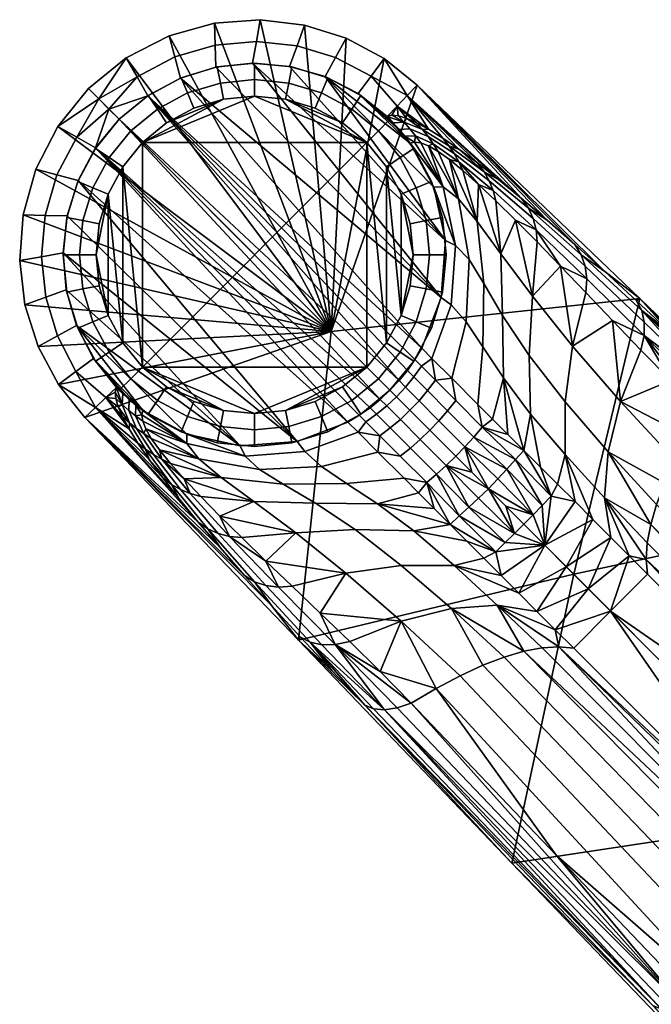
# Model space of a CAD drawing. Header units: millimetres. Extents: x -302 to 302, y -261 to 267.
# Tile 194 of 256: x -261 to -225, y 204 to 261. Entities that reach past the tile are written whole.
import ezdxf

# ---------------------------------------------------------------- set-up
doc = ezdxf.new("R2010")
doc.units = ezdxf.units.MM
for name, color, linetype in [('nozky', 250, 'Continuous'), ('podnoz', 7, 'Continuous'), ('sedak', 7, 'Continuous')]:
    doc.layers.add(name, color=color, linetype=linetype)

msp = doc.modelspace()

# ---------------------------------------------------------------- meshes
at = {"layer": 'nozky'}
mesh = msp.add_polyface(dxfattribs=at)
corners = [(-255.847, 253.073, 0.925), (-256.634, 253.599, 1.849), (-255.266, 255.266, 1.849), (-254.597, 254.596, 0.925), (-255.06, 252.547), (-253.927, 253.927), (-256.775, 251.335, 0.925), (-257.65, 251.697, 1.849), (-255.901, 250.973), (-257.348, 249.449, 0.925), (-258.276, 249.633, 1.849), (-256.42, 249.264), (-257.541, 247.487, 0.925), (-258.487, 247.487, 1.849), (-256.595, 247.487), (-237.627, 249.449, 0.925), (-236.699, 249.633, 1.849), (-236.487, 247.487, 1.849), (-237.434, 247.487, 0.925), (-238.555, 249.264), (-238.38, 247.487), (-238.199, 251.335, 0.925), (-237.324, 251.697, 1.849), (-239.073, 250.973), (-239.128, 253.073, 0.925), (-238.341, 253.599, 1.849), (-239.915, 252.547), (-240.378, 254.596, 0.925), (-239.709, 255.266, 1.849), (-241.048, 253.927), (-241.902, 255.847, 0.925), (-241.376, 256.634, 1.849), (-242.428, 255.06), (-243.64, 256.776, 0.925), (-243.278, 257.65, 1.849), (-244.002, 255.901), (-245.526, 257.348, 0.925), (-245.342, 258.276, 1.849), (-245.711, 256.42), (-247.487, 257.541, 0.925), (-247.487, 258.487, 1.849), (-247.487, 256.595), (-249.449, 257.348, 0.925), (-249.634, 258.276, 1.849), (-249.264, 256.42), (-251.335, 256.776, 0.925), (-251.697, 257.65, 1.849), (-250.973, 255.901), (-253.073, 255.847, 0.925), (-253.599, 256.634, 1.849), (-252.547, 255.06), (-256.634, 253.599, 1.849), (-256.634, 253.599, 5), (-255.266, 255.266, 5), (-255.266, 255.266, 1.849), (-257.65, 251.697, 1.849), (-257.65, 251.697, 5), (-258.276, 249.633, 1.849), (-258.276, 249.633, 5), (-258.487, 247.487, 1.849), (-258.487, 247.487, 5), (-236.699, 249.633, 1.849), (-236.699, 249.633, 5), (-236.487, 247.487, 5), (-236.487, 247.487, 1.849), (-237.324, 251.697, 1.849), (-237.324, 251.697, 5), (-238.341, 253.599, 1.849), (-238.341, 253.599, 5), (-239.709, 255.266, 1.849), (-239.709, 255.266, 5), (-241.376, 256.634, 1.849), (-241.376, 256.634, 5), (-243.278, 257.65, 1.849), (-243.278, 257.65, 5), (-245.342, 258.276, 1.849), (-245.342, 258.276, 5), (-247.487, 258.487, 1.849), (-247.487, 258.487, 5), (-249.634, 258.276, 1.849), (-249.634, 258.276, 5), (-251.697, 257.65, 1.849), (-251.697, 257.65, 5), (-253.599, 256.634, 1.849), (-253.599, 256.634, 5), (-255.06, 242.428), (-255.901, 250.973), (-255.06, 252.547), (-256.42, 249.264), (-256.595, 247.487), (-249.264, 256.42), (-247.487, 256.595), (-253.927, 253.927), (-252.547, 255.06), (-250.973, 255.901), (-253.927, 241.047), (-241.048, 253.927), (-242.428, 255.06), (-245.711, 256.42), (-244.002, 255.901), (-239.073, 250.973), (-239.073, 244.002), (-239.915, 252.547), (-238.555, 249.264), (-238.38, 247.487), (-239.915, 242.428), (-241.048, 241.047)]
mesh.append_faces([[corners[k] for k in face] for face in [(0, 1, 2, 3), (4, 0, 3, 5), (6, 7, 1, 0), (8, 6, 0, 4), (9, 10, 7, 6), (11, 9, 6, 8), (12, 13, 10, 9), (14, 12, 9, 11), (15, 16, 17, 18), (19, 15, 18, 20), (21, 22, 16, 15), (23, 21, 15, 19), (24, 25, 22, 21), (26, 24, 21, 23), (27, 28, 25, 24), (29, 27, 24, 26), (30, 31, 28, 27), (32, 30, 27, 29), (33, 34, 31, 30), (35, 33, 30, 32), (36, 37, 34, 33), (38, 36, 33, 35), (39, 40, 37, 36), (41, 39, 36, 38), (42, 43, 40, 39), (44, 42, 39, 41), (45, 46, 43, 42), (47, 45, 42, 44), (48, 49, 46, 45), (50, 48, 45, 47), (3, 2, 49, 48), (5, 3, 48, 50), (51, 52, 53, 54), (55, 56, 52, 51), (57, 58, 56, 55), (59, 60, 58, 57), (61, 62, 63, 64), (65, 66, 62, 61), (67, 68, 66, 65), (69, 70, 68, 67), (71, 72, 70, 69), (73, 74, 72, 71), (75, 76, 74, 73), (77, 78, 76, 75), (79, 80, 78, 77), (81, 82, 80, 79), (83, 84, 82, 81), (54, 53, 84, 83), (85, 86, 87, 87), (88, 86, 89, 89), (90, 91, 92, 92), (90, 93, 94, 94), (90, 92, 93, 93), (95, 92, 96, 96), (91, 96, 92, 92), (97, 98, 99, 99), (98, 97, 96, 96), (100, 101, 102, 102), (100, 103, 104, 104), (105, 96, 102, 102), (101, 100, 104, 104), (105, 106, 96, 96), (98, 96, 91, 91)]])
mesh = msp.add_polyface(dxfattribs=at)
corners = [(-257.348, 245.526, 0.925), (-258.276, 245.341, 1.849), (-258.487, 247.487, 1.849), (-257.541, 247.487, 0.925), (-256.42, 245.711), (-256.595, 247.487), (-256.775, 243.64, 0.925), (-257.65, 243.278, 1.849), (-255.901, 244.002), (-255.847, 241.902, 0.925), (-256.634, 241.376, 1.849), (-255.06, 242.428), (-254.597, 240.378, 0.925), (-255.266, 239.709, 1.849), (-253.927, 241.047), (-253.073, 239.128, 0.925), (-253.599, 238.341, 1.849), (-252.547, 239.915), (-251.335, 238.199, 0.925), (-251.697, 237.325, 1.849), (-250.973, 239.073), (-249.449, 237.627, 0.925), (-249.634, 236.699, 1.849), (-249.264, 238.555), (-247.487, 237.434, 0.925), (-247.487, 236.487, 1.849), (-247.487, 238.38), (-245.526, 237.627, 0.925), (-245.342, 236.699, 1.849), (-245.711, 238.555), (-243.64, 238.199, 0.925), (-243.278, 237.325, 1.849), (-244.002, 239.073), (-241.902, 239.128, 0.925), (-241.376, 238.341, 1.849), (-242.428, 239.915), (-240.378, 240.378, 0.925), (-239.709, 239.709, 1.849), (-241.048, 241.047), (-239.128, 241.902, 0.925), (-238.341, 241.376, 1.849), (-239.915, 242.428), (-238.199, 243.64, 0.925), (-237.324, 243.278, 1.849), (-239.073, 244.002), (-237.627, 245.526, 0.925), (-236.699, 245.341, 1.849), (-238.555, 245.711), (-237.434, 247.487, 0.925), (-236.487, 247.487, 1.849), (-238.38, 247.487), (-258.276, 245.341, 1.849), (-258.276, 245.341, 5), (-258.487, 247.487, 5), (-258.487, 247.487, 1.849), (-257.65, 243.278, 1.849), (-257.65, 243.278, 5), (-256.634, 241.376, 1.849), (-256.634, 241.376, 5), (-255.266, 239.709, 1.849), (-255.266, 239.709, 5), (-253.599, 238.341, 1.849), (-253.599, 238.341, 5), (-251.697, 237.325, 1.849), (-251.697, 237.325, 5), (-249.634, 236.699, 1.849), (-249.634, 236.699, 5), (-247.487, 236.487, 1.849), (-247.487, 236.487, 5), (-245.342, 236.699, 1.849), (-245.342, 236.699, 5), (-243.278, 237.325, 1.849), (-243.278, 237.325, 5), (-241.376, 238.341, 1.849), (-241.376, 238.341, 5), (-239.709, 239.709, 1.849), (-239.709, 239.709, 5), (-238.341, 241.376, 1.849), (-238.341, 241.376, 5), (-237.324, 243.278, 1.849), (-237.324, 243.278, 5), (-236.699, 245.341, 1.849), (-236.699, 245.341, 5), (-236.487, 247.487, 1.849), (-236.487, 247.487, 5), (-255.06, 252.547), (-253.927, 253.927), (-253.927, 241.047), (-255.901, 244.002), (-256.42, 245.711), (-256.595, 247.487), (-255.901, 250.973), (-255.06, 242.428), (-249.264, 238.555), (-252.547, 239.915), (-250.973, 239.073), (-247.487, 238.38), (-241.048, 253.927), (-241.048, 241.047), (-245.711, 238.555), (-242.428, 239.915), (-244.002, 239.073), (-239.915, 252.547), (-239.073, 244.002), (-239.915, 242.428), (-238.38, 247.487), (-238.555, 245.711)]
mesh.append_faces([[corners[k] for k in face] for face in [(0, 1, 2, 3), (4, 0, 3, 5), (6, 7, 1, 0), (8, 6, 0, 4), (9, 10, 7, 6), (11, 9, 6, 8), (12, 13, 10, 9), (14, 12, 9, 11), (15, 16, 13, 12), (17, 15, 12, 14), (18, 19, 16, 15), (20, 18, 15, 17), (21, 22, 19, 18), (23, 21, 18, 20), (24, 25, 22, 21), (26, 24, 21, 23), (27, 28, 25, 24), (29, 27, 24, 26), (30, 31, 28, 27), (32, 30, 27, 29), (33, 34, 31, 30), (35, 33, 30, 32), (36, 37, 34, 33), (38, 36, 33, 35), (39, 40, 37, 36), (41, 39, 36, 38), (42, 43, 40, 39), (44, 42, 39, 41), (45, 46, 43, 42), (47, 45, 42, 44), (48, 49, 46, 45), (50, 48, 45, 47), (51, 52, 53, 54), (55, 56, 52, 51), (57, 58, 56, 55), (59, 60, 58, 57), (61, 62, 60, 59), (63, 64, 62, 61), (65, 66, 64, 63), (67, 68, 66, 65), (69, 70, 68, 67), (71, 72, 70, 69), (73, 74, 72, 71), (75, 76, 74, 73), (77, 78, 76, 75), (79, 80, 78, 77), (81, 82, 80, 79), (83, 84, 82, 81), (85, 86, 87, 87), (88, 89, 90, 90), (91, 88, 90, 90), (91, 92, 88, 88), (93, 94, 87, 87), (94, 93, 95, 95), (92, 85, 87, 87), (93, 87, 96, 96), (87, 97, 98, 98), (99, 100, 101, 101), (98, 100, 99, 99), (96, 98, 99, 99), (98, 96, 87, 87), (102, 103, 104, 104), (103, 105, 106, 106)]])
at = {"layer": 'podnoz'}
mesh = msp.add_polyface(dxfattribs=at)
corners = [(-255.497, 239.602, 8.187), (-255.427, 239.874, 5), (-255.092, 238.889, 11.296), (-256.028, 239.297, 15.829), (-255.466, 239.233, 11.378), (-255.854, 255.855, 13.333), (-255.266, 255.266, 5), (-256.619, 253.621, 5), (-257.709, 254.24, 17.581), (-257.63, 251.748, 5), (-258.846, 252.073, 17.816), (-259.524, 249.753, 18.188), (-258.26, 249.716, 5), (-258.488, 247.601, 5), (-259.735, 247.381, 18.672), (-256.444, 256.444, 21.667), (-257.033, 257.033, 30), (-258.799, 254.858, 30.161), (-260.788, 249.791, 31.376), (-260.062, 252.397, 30.632), (-260.983, 247.161, 32.343), (-258.304, 245.482, 5), (-259.49, 245.047, 19.241), (-257.716, 243.438, 5), (-258.817, 242.83, 19.873), (-260.678, 244.613, 33.481), (-256.744, 241.545, 5), (-257.749, 240.798, 20.547), (-259.918, 242.222, 34.746), (-258.754, 240.05, 36.093), (-256.63, 238.721, 26.658), (-245.032, 236.765, 5), (-258.26, 249.716, 5), (-257.63, 251.748, 5), (-258.488, 247.601, 5), (-242.125, 237.883, 5), (-256.619, 253.621, 5), (-240.855, 238.711, 5), (-241.476, 238.275, 5), (-258.304, 245.482, 5), (-248.312, 236.518, 5), (-256.744, 241.545, 5), (-257.716, 243.438, 5), (-253.9, 238.55, 5), (-255.061, 239.527, 4.997), (-255.427, 239.874, 5), (-254.688, 239.187, 4.997), (-258.799, 254.858, 30.161), (-243.094, 243.094, 41.391), (-257.033, 257.033, 30), (-260.062, 252.397, 30.632), (-260.788, 249.791, 31.376), (-260.983, 247.161, 32.343), (-260.678, 244.613, 33.481), (-259.918, 242.222, 34.746), (-258.754, 240.05, 36.093), (-257.231, 238.144, 37.487), (-251.376, 237.198, 5), (-253.621, 256.619, 5), (-254.24, 257.709, 17.581), (-251.748, 257.63, 5), (-252.073, 258.846, 17.816), (-249.716, 258.26, 5), (-249.753, 259.524, 18.188), (-254.858, 258.799, 30.161), (-252.397, 260.062, 30.632), (-249.791, 260.788, 31.376), (-253.621, 256.619, 5), (-239.19, 240.266, 5), (-255.266, 255.266, 5), (-237.883, 242.125, 5), (-251.748, 257.63, 5), (-254.858, 258.799, 30.161), (-252.397, 260.062, 30.632)]
mesh.append_faces([[corners[k] for k in face] for face in [(0, 1, 2, 2), (3, 1, 0, 0), (4, 3, 0, 0), (5, 6, 7, 7), (8, 5, 7, 7), (9, 10, 8, 7), (11, 12, 13, 14), (12, 11, 10, 9), (15, 5, 8, 8), (16, 15, 17, 17), (17, 15, 8, 8), (10, 11, 18, 19), (11, 14, 20, 18), (19, 17, 8, 10), (21, 22, 14, 13), (22, 21, 23, 24), (14, 22, 25, 20), (26, 27, 24, 23), (1, 3, 27, 26), (25, 22, 24, 28), (29, 28, 24, 27), (29, 27, 30, 30), (3, 30, 27, 27), (31, 32, 33, 33), (34, 32, 31, 31), (35, 33, 36, 36), (37, 38, 36, 36), (39, 34, 40, 40), (41, 42, 43, 43), (40, 42, 39, 39), (44, 45, 41, 41), (41, 43, 46, 46), (46, 44, 41, 41), (31, 40, 34, 34), (47, 48, 49, 49), (47, 50, 48, 48), (51, 48, 50, 50), (52, 48, 51, 51), (52, 53, 48, 48), (54, 55, 48, 48), (53, 54, 48, 48), (56, 48, 55, 55), (42, 57, 43, 43), (5, 58, 6, 6), (59, 58, 5, 5), (60, 58, 59, 61), (62, 60, 61, 63), (15, 59, 5, 5), (16, 64, 15, 15), (64, 59, 15, 15), (61, 65, 66, 63), (65, 61, 59, 64), (67, 68, 69, 69), (70, 67, 71, 71), (72, 49, 48, 48), (72, 48, 73, 73)]])
mesh = msp.add_polyface(dxfattribs=at)
corners = [(-256.619, 253.621, 5), (-255.266, 255.266, 5), (-240.266, 239.19, 5), (-257.63, 251.748, 5), (-242.125, 237.883, 5), (-245.032, 236.765, 5), (-255.266, 255.266, 5), (-239.709, 239.709, 5), (-240.855, 238.711, 5), (-241.476, 238.275, 5), (-238.859, 254.304, 4.999), (-238.293, 253.962, 7.965), (-238.55, 253.9, 5), (-238.559, 254.713, 11.17), (-238.242, 254.321, 11.045), (-239.187, 254.688, 4.997), (-239.527, 255.061, 4.997), (-238.889, 255.092, 11.296), (-238.182, 255.07, 17.72), (-237.838, 254.675, 17.523), (-238.761, 255.325, 14.561), (-239.875, 255.427, 5), (-239.602, 255.497, 8.187), (-239.233, 255.466, 11.378), (-238.721, 256.63, 26.658), (-237.49, 254.693, 20.843), (-239.297, 256.028, 15.829), (-249.753, 259.524, 18.188), (-247.381, 259.735, 18.672), (-247.601, 258.488, 5), (-249.716, 258.26, 5), (-249.791, 260.788, 31.376), (-247.161, 260.983, 32.343), (-245.482, 258.304, 5), (-245.047, 259.49, 19.241), (-242.83, 258.817, 19.873), (-243.438, 257.716, 5), (-244.613, 260.678, 33.481), (-241.545, 256.744, 5), (-240.798, 257.749, 20.547), (-242.222, 259.918, 34.746), (-240.05, 258.754, 36.093), (-238.144, 257.231, 37.487), (-238.333, 240.477, 7.405), (-238.814, 239.89, 7.387), (-239.19, 240.266, 5), (-238.711, 240.855, 5), (-239.334, 239.334, 7.381), (-239.709, 239.709, 5), (-236.765, 245.032, 5), (-251.748, 257.63, 5), (-249.716, 258.26, 5), (-247.601, 258.488, 5), (-237.883, 242.125, 5), (-239.19, 240.266, 5), (-238.711, 240.855, 5), (-253.621, 256.619, 5), (-238.275, 241.476, 5), (-245.482, 258.304, 5), (-236.519, 248.312, 5), (-241.545, 256.744, 5), (-238.55, 253.9, 5), (-243.438, 257.716, 5), (-239.527, 255.061, 4.997), (-239.875, 255.427, 5), (-238.859, 254.304, 4.999), (-239.187, 254.688, 4.997), (-249.791, 260.788, 31.376), (-252.397, 260.062, 30.632), (-243.094, 243.094, 41.391), (-247.161, 260.983, 32.343), (-244.613, 260.678, 33.481), (-242.222, 259.918, 34.746), (-240.05, 258.754, 36.093), (-238.144, 257.231, 37.487), (-237.198, 251.376, 5)]
mesh.append_faces([[corners[k] for k in face] for face in [(0, 1, 2, 2), (3, 4, 5, 5), (2, 6, 7, 7), (0, 2, 8, 8), (4, 0, 9, 9), (10, 11, 12, 12), (13, 14, 10, 15), (10, 14, 11, 11), (15, 16, 17, 13), (18, 19, 20, 20), (21, 17, 16, 16), (22, 17, 21, 21), (17, 23, 20, 20), (22, 23, 17, 17), (19, 17, 20, 20), (24, 25, 26, 26), (20, 26, 18, 18), (26, 22, 21, 21), (26, 20, 23, 23), (23, 22, 26, 26), (27, 28, 29, 30), (27, 31, 32, 28), (33, 29, 28, 34), (34, 35, 36, 33), (28, 32, 37, 34), (38, 36, 35, 39), (21, 38, 39, 26), (37, 40, 35, 34), (41, 39, 35, 40), (41, 24, 39, 39), (26, 39, 24, 24), (24, 41, 42, 42), (43, 44, 45, 46), (47, 48, 45, 44), (49, 50, 51, 51), (52, 49, 51, 51), (50, 49, 53, 53), (54, 7, 6, 6), (55, 56, 57, 57), (56, 55, 54, 54), (53, 57, 56, 56), (58, 59, 52, 52), (60, 61, 62, 62), (59, 58, 62, 62), (63, 60, 64, 64), (65, 61, 66, 66), (60, 66, 61, 61), (66, 60, 63, 63), (49, 52, 59, 59), (67, 68, 69, 69), (70, 67, 69, 69), (70, 69, 71, 71), (72, 69, 73, 73), (71, 69, 72, 72), (74, 73, 69, 69), (62, 75, 59, 59), (62, 61, 75, 75)]])
mesh = msp.add_polyface(dxfattribs=at)
corners = [(-234.32, 245.846, 17.642), (-234.706, 249.406, 19.992), (-233.332, 247.537, 24.791), (-233.239, 243.997, 21.738), (-234.366, 242.209, 15.44), (-233.188, 240.426, 18.675), (-235.163, 247.21, 13.473), (-235.778, 250.692, 15.047), (-235.331, 243.64, 12.097), (-235.938, 248.027, 9.264), (-236.651, 251.386, 10.039), (-236.193, 244.607, 8.624), (-233.619, 250.585, 27.804), (-232.494, 249.478, 30.328), (-234.626, 251.533, 25.168), (-235.515, 252.32, 22.439), (-236.287, 252.949, 19.633), (-237.941, 253.913, 10.922), (-237.493, 253.737, 13.859), (-236.944, 253.42, 16.767), (-238.55, 253.9, 5), (-238.293, 253.962, 7.965), (-236.158, 240.4, 11.06), (-234.661, 238.903, 13.589), (-236.765, 245.032, 5), (-236.519, 248.312, 5), (-237.3, 241.542, 8.186), (-237.883, 242.125, 5), (-236.022, 253.296, 23.207), (-234.016, 251.738, 28.857), (-233.787, 251.181, 28.323), (-235.753, 252.821, 22.819), (-236.324, 253.747, 23.598), (-234.304, 252.256, 29.401), (-237.522, 254.273, 17.269), (-237.224, 253.856, 17.016), (-237.838, 254.675, 17.523), (-238.559, 254.713, 11.17), (-238.242, 254.321, 11.045), (-238.889, 255.092, 11.296), (-233.48, 251.813, 32.717), (-234.686, 252.758, 29.853), (-235.747, 253.544, 26.923), (-237.49, 254.693, 20.843), (-236.68, 254.187, 23.915), (-238.182, 255.07, 17.72), (-239.297, 256.028, 15.829), (-238.721, 256.63, 26.658), (-232.146, 250.72, 35.452), (-238.144, 257.231, 37.487), (-237.892, 241.092, 7.434), (-238.275, 241.476, 5), (-238.711, 240.855, 5), (-238.333, 240.477, 7.405), (-237.099, 240.297, 9.849), (-225.359, 244.974, 47.703), (-238.144, 257.231, 37.487), (-243.094, 243.094, 41.391), (-237.198, 251.376, 5)]
mesh.append_faces([[corners[k] for k in face] for face in [(0, 1, 2, 3), (4, 0, 3, 5), (6, 7, 1, 0), (8, 6, 0, 4), (9, 10, 7, 6), (11, 9, 6, 8), (12, 13, 2, 2), (14, 12, 2, 2), (2, 1, 14, 14), (15, 14, 1, 1), (7, 16, 1, 1), (15, 1, 16, 16), (10, 17, 18, 18), (7, 18, 19, 19), (10, 18, 7, 7), (10, 20, 21, 21), (10, 21, 17, 17), (16, 7, 19, 19), (22, 8, 4, 23), (11, 24, 25, 9), (22, 26, 11, 8), (24, 11, 26, 27), (28, 29, 30, 31), (32, 33, 29, 28), (34, 28, 31, 35), (36, 32, 28, 34), (37, 34, 35, 38), (39, 36, 34, 37), (14, 30, 12, 12), (40, 33, 41, 41), (31, 14, 15, 15), (31, 15, 16, 16), (35, 31, 16, 19), (38, 35, 18, 17), (19, 18, 35, 35), (38, 17, 21, 21), (42, 41, 33, 33), (42, 33, 32, 32), (32, 36, 43, 44), (32, 44, 42, 42), (36, 45, 43, 43), (14, 31, 30, 30), (45, 46, 43, 43), (47, 48, 40, 40), (49, 48, 47, 47), (47, 44, 43, 43), (47, 41, 42, 42), (42, 44, 47, 47), (47, 40, 41, 41), (27, 26, 50, 51), (52, 51, 50, 53), (50, 26, 54, 54), (26, 22, 54, 54), (55, 56, 57, 57), (9, 58, 10, 10), (9, 25, 58, 58), (10, 58, 20, 20)]])
mesh = msp.add_polyface(dxfattribs=at)
corners = [(-232.299, 228.057, 20.327), (-233.319, 229.077, 19.524), (-230.814, 230.814, 19.775), (-231.263, 227.02, 21.088), (-229.58, 229.581, 20.749), (-228.321, 228.321, 21.655), (-234.05, 234.05, 16.705), (-233.051, 233.051, 17.749), (-232.553, 231.491, 18.734), (-232.02, 232.02, 18.729), (-233.089, 230.967, 18.748), (-233.628, 230.448, 18.771), (-231.712, 241.705, 25.602), (-231.523, 245.116, 29.29), (-229.215, 242.245, 33.372), (-229.649, 239.057, 29.133), (-231.637, 238.345, 21.699), (-229.653, 236.022, 24.468), (-233.239, 243.997, 21.738), (-233.332, 247.537, 24.791), (-233.188, 240.426, 18.675), (-229.91, 246.834, 34.99), (-228.463, 245.325, 37.11), (-231.255, 248.223, 32.727), (-232.494, 249.478, 30.328), (-230.079, 234.321, 18.676), (-231.059, 235.302, 17.778), (-229.077, 233.319, 19.524), (-232.013, 236.256, 16.826), (-232.934, 237.177, 15.813), (-231.492, 249.573, 34.079), (-228.498, 246.841, 38.749), (-228.407, 246.115, 37.898), (-231.32, 248.924, 33.385), (-231.759, 250.165, 34.794), (-228.719, 247.49, 39.64), (-234.016, 251.738, 28.857), (-233.787, 251.181, 28.323), (-234.304, 252.256, 29.401), (-233.619, 250.585, 27.804), (-230.68, 249.473, 38.05), (-229.08, 248.07, 40.504), (-233.48, 251.813, 32.717), (-232.146, 250.72, 35.452), (-225.359, 244.974, 47.703), (-227.36, 246.522, 42.785), (-238.144, 257.231, 37.487), (-230.449, 233.628, 18.771), (-232.013, 236.256, 16.826), (-231.059, 235.302, 17.778), (-230.079, 234.321, 18.676), (-228.057, 232.299, 20.327), (-229.077, 233.319, 19.524), (-231.491, 232.553, 18.734), (-230.967, 233.089, 18.748), (-232.501, 235.73, 16.802), (-233.004, 235.175, 16.764), (-233.52, 234.628, 16.742)]
mesh.append_faces([[corners[k] for k in face] for face in [(0, 1, 2, 2), (3, 0, 4, 4), (5, 3, 4, 4), (6, 7, 8, 8), (9, 2, 8, 8), (8, 2, 10, 10), (7, 9, 8, 8), (10, 2, 11, 11), (11, 2, 1, 1), (4, 0, 2, 2), (12, 13, 14, 15), (16, 12, 15, 17), (18, 19, 13, 12), (20, 18, 12, 16), (21, 22, 14, 14), (23, 21, 13, 13), (14, 13, 21, 21), (13, 24, 23, 23), (17, 25, 26, 16), (25, 17, 27, 27), (26, 28, 16, 16), (20, 28, 29, 29), (20, 16, 28, 28), (19, 24, 13, 13), (30, 31, 32, 33), (34, 35, 31, 30), (36, 30, 33, 37), (38, 34, 30, 36), (33, 21, 23, 23), (33, 23, 24, 24), (33, 32, 21, 21), (37, 33, 24, 39), (35, 34, 40, 41), (34, 38, 42, 43), (43, 40, 34, 34), (44, 45, 46, 46), (46, 45, 41, 41), (40, 46, 41, 41), (43, 46, 40, 40), (47, 48, 49, 49), (47, 49, 50, 50), (51, 2, 52, 52), (47, 50, 52, 52), (6, 53, 7, 7), (9, 53, 2, 2), (53, 54, 2, 2), (7, 53, 9, 9), (54, 47, 2, 2), (47, 52, 2, 2), (4, 2, 51, 51), (54, 55, 47, 47), (48, 47, 55, 55), (53, 56, 54, 54), (55, 54, 56, 56), (6, 57, 53, 53), (56, 53, 57, 57)]])
mesh = msp.add_polyface(dxfattribs=at)
corners = [(-229.649, 239.057, 29.133), (-229.215, 242.245, 33.372), (-226.463, 239.061, 36.925), (-227.179, 236.175, 32.219), (-229.653, 236.022, 24.468), (-227.384, 233.544, 26.907), (-225.291, 242.021, 40.908), (-223.568, 240.271, 42.593), (-222.6, 237.052, 42.074), (-221.753, 238.488, 44.139), (-223.325, 235.68, 39.807), (-223.924, 234.377, 37.347), (-226.922, 243.713, 39.082), (-228.463, 245.325, 37.11), (-224.394, 233.151, 34.704), (-224.731, 232.01, 31.888), (-224.932, 230.958, 28.908), (-224.992, 230.003, 25.775), (-225.97, 230.213, 21.811), (-224.908, 229.15, 22.498), (-227.021, 231.263, 21.088), (-228.057, 232.299, 20.327), (-229.077, 233.319, 19.524), (-228.498, 246.841, 38.749), (-225.104, 243.617, 42.783), (-225.114, 242.855, 41.801), (-228.407, 246.115, 37.898), (-228.719, 247.49, 39.64), (-225.245, 244.285, 43.823), (-229.91, 246.834, 34.99), (-221.375, 240.032, 46.162), (-227.36, 246.522, 42.785), (-225.542, 244.85, 44.87), (-223.63, 243.057, 46.762), (-221.628, 241.148, 48.466), (-229.08, 248.07, 40.504), (-204.269, 220.124, 56.938), (-213.018, 230.154, 51.049), (-204.057, 222.635, 58.901), (-204.207, 224.127, 60.901), (-204.056, 223.434, 59.868), (-204.38, 224.59, 62.066), (-212.574, 232.714, 57.917), (-225.359, 244.974, 47.703), (-225.97, 230.213, 21.811), (-228.321, 228.321, 21.655), (-227.021, 231.263, 21.088), (-224.908, 229.15, 22.498), (-227.039, 227.039, 22.498), (-229.58, 229.581, 20.749), (-228.057, 232.299, 20.327), (-225.359, 244.974, 47.703), (-229.154, 229.154, 52.783), (-212.574, 232.714, 57.917), (-221.423, 240.655, 47.292), (-221.483, 239.304, 45.102)]
mesh.append_faces([[corners[k] for k in face] for face in [(0, 1, 2, 3), (4, 0, 3, 5), (2, 6, 7, 7), (8, 7, 9, 9), (2, 8, 10, 10), (2, 10, 11, 3), (2, 7, 8, 8), (2, 12, 6, 6), (12, 2, 1, 1), (13, 12, 1, 1), (14, 3, 11, 11), (15, 16, 5, 5), (17, 5, 16, 16), (18, 17, 19, 19), (17, 18, 5, 5), (20, 5, 18, 18), (15, 3, 14, 14), (5, 20, 21, 4), (5, 3, 15, 15), (4, 21, 22, 22), (23, 24, 25, 26), (27, 28, 24, 23), (25, 9, 7, 7), (25, 7, 6, 6), (26, 25, 12, 13), (6, 12, 25, 25), (13, 29, 26, 26), (28, 30, 24, 24), (25, 24, 30, 30), (28, 27, 31, 32), (28, 33, 34, 34), (32, 33, 28, 28), (31, 27, 35, 35), (36, 8, 37, 37), (9, 37, 8, 8), (38, 37, 9, 9), (39, 40, 30, 30), (39, 34, 41, 41), (42, 34, 43, 43), (34, 33, 43, 43), (43, 33, 32, 32), (32, 31, 43, 43), (34, 42, 41, 41), (44, 45, 46, 46), (47, 48, 44, 44), (46, 49, 50, 50), (45, 49, 46, 46), (48, 45, 44, 44), (51, 52, 53, 53), (28, 34, 54, 54), (28, 54, 30, 30), (39, 54, 34, 34), (39, 30, 54, 54), (25, 55, 9, 9), (25, 30, 55, 55), (38, 9, 55, 55), (38, 55, 30, 30)]])
mesh = msp.add_polyface(dxfattribs=at)
corners = [(-236.022, 229.653, 24.468), (-233.544, 227.384, 26.907), (-236.175, 227.179, 32.219), (-239.057, 229.649, 29.133), (-232.299, 228.057, 20.327), (-231.263, 227.02, 21.088), (-238.345, 231.636, 21.699), (-235.302, 231.059, 17.778), (-234.321, 230.079, 18.676), (-233.319, 229.077, 19.524), (-236.256, 232.013, 16.826), (-240.426, 233.188, 18.675), (-237.177, 232.934, 15.813), (-237.029, 234.896, 14.453), (-237.6, 234.409, 14.505), (-239.123, 235.928, 12.215), (-238.535, 236.397, 12.159), (-236.472, 235.403, 14.421), (-237.967, 236.895, 12.125), (-238.062, 233.82, 14.736), (-238.903, 234.66, 13.589), (-239.114, 238.04, 9.772), (-238.562, 238.562, 9.762), (-237.418, 237.418, 12.114), (-235.929, 235.929, 14.411), (-235.012, 235.012, 15.594), (-237.177, 232.934, 15.813), (-236.256, 232.013, 16.826), (-233.628, 230.448, 18.771), (-235.302, 231.059, 17.778), (-234.321, 230.079, 18.676), (-233.319, 229.077, 19.524), (-234.05, 234.05, 16.705), (-235.73, 232.502, 16.802), (-233.089, 230.967, 18.748), (-235.175, 233.004, 16.764), (-232.553, 231.491, 18.734), (-234.628, 233.52, 16.742), (-233.188, 240.426, 18.675), (-233.82, 238.062, 14.736), (-234.661, 238.903, 13.589), (-234.366, 242.209, 15.44), (-232.934, 237.177, 15.813), (-237.552, 239.693, 9.801), (-238.333, 240.477, 7.405), (-237.892, 241.092, 7.434), (-237.099, 240.297, 9.849), (-238.04, 239.114, 9.772), (-238.814, 239.89, 7.387), (-236.397, 238.535, 12.159), (-235.929, 239.123, 12.215), (-236.895, 237.967, 12.125), (-234.896, 237.029, 14.453), (-234.409, 237.6, 14.505), (-235.403, 236.472, 14.421), (-236.158, 240.4, 11.06), (-234.661, 238.903, 13.589), (-233.82, 238.062, 14.736), (-232.934, 237.177, 15.813), (-232.013, 236.256, 16.826), (-229.154, 229.154, 52.783), (-225.359, 244.974, 47.703), (-243.094, 243.094, 41.391), (-232.501, 235.73, 16.802), (-233.004, 235.175, 16.764), (-233.52, 234.628, 16.742)]
mesh.append_faces([[corners[k] for k in face] for face in [(0, 1, 2, 3), (1, 0, 4, 5), (0, 6, 7, 8), (0, 9, 4, 4), (8, 9, 0, 0), (7, 6, 10, 10), (11, 12, 10, 10), (11, 10, 6, 6), (13, 14, 15, 16), (17, 13, 16, 18), (14, 19, 20, 20), (21, 22, 23, 18), (18, 23, 24, 17), (25, 17, 24, 24), (26, 14, 27, 27), (28, 29, 27, 27), (28, 30, 29, 29), (28, 31, 30, 30), (17, 25, 32, 32), (14, 26, 19, 19), (13, 33, 14, 14), (34, 28, 33, 33), (27, 14, 33, 33), (27, 33, 28, 28), (17, 35, 13, 13), (36, 34, 35, 35), (33, 13, 35, 35), (33, 35, 34, 34), (32, 37, 17, 17), (32, 36, 37, 37), (35, 17, 37, 37), (35, 37, 36, 36), (38, 39, 40, 41), (39, 38, 42, 42), (43, 44, 45, 46), (47, 48, 44, 43), (49, 43, 46, 50), (51, 47, 43, 49), (52, 49, 50, 53), (54, 51, 49, 52), (55, 56, 53, 50), (55, 50, 46, 46), (53, 56, 57, 57), (47, 51, 23, 22), (51, 54, 24, 23), (25, 24, 54, 54), (58, 59, 53, 53), (54, 32, 25, 25), (53, 57, 58, 58), (60, 61, 62, 62), (52, 53, 63, 63), (59, 63, 53, 53), (54, 52, 64, 64), (63, 64, 52, 52), (32, 54, 65, 65), (64, 65, 54, 54)]])
mesh = msp.add_polyface(dxfattribs=at)
corners = [(-252.32, 235.515, 22.439), (-249.406, 234.706, 19.992), (-251.533, 234.626, 25.168), (-250.692, 235.778, 15.047), (-252.949, 236.287, 19.633), (-251.386, 236.651, 10.039), (-253.737, 237.493, 13.859), (-253.913, 237.941, 10.922), (-253.42, 236.944, 16.767), (-253.962, 238.293, 7.965), (-253.9, 238.55, 5), (-252.256, 234.304, 29.401), (-251.738, 234.016, 28.857), (-249.573, 231.492, 34.079), (-250.165, 231.759, 34.794), (-253.296, 236.022, 23.207), (-252.821, 235.753, 22.819), (-251.181, 233.787, 28.323), (-253.747, 236.324, 23.598), (-254.273, 237.522, 17.269), (-253.856, 237.224, 17.016), (-254.675, 237.838, 17.523), (-254.713, 238.559, 11.17), (-254.321, 238.242, 11.045), (-255.092, 238.889, 11.296), (-250.585, 233.619, 27.804), (-250.72, 232.146, 35.452), (-251.813, 233.48, 32.717), (-252.758, 234.686, 29.853), (-254.304, 238.859, 4.999), (-254.688, 239.187, 4.997), (-255.061, 239.527, 4.997), (-253.544, 235.747, 26.923), (-254.187, 236.68, 23.915), (-254.693, 237.49, 20.843), (-255.07, 238.182, 17.72), (-255.325, 238.761, 14.561), (-255.427, 239.874, 5), (-255.466, 239.233, 11.378), (-255.497, 239.602, 8.187), (-249.473, 230.68, 38.05), (-248.07, 229.08, 40.504), (-257.231, 238.144, 37.487), (-256.028, 239.297, 15.829), (-256.63, 238.721, 26.658), (-258.754, 240.05, 36.093), (-254.304, 238.859, 4.999), (-254.688, 239.187, 4.997), (-253.9, 238.55, 5), (-251.376, 237.198, 5), (-257.716, 243.438, 5), (-248.312, 236.518, 5), (-251.376, 237.198, 5)]
mesh.append_faces([[corners[k] for k in face] for face in [(0, 1, 2, 2), (3, 1, 4, 4), (0, 4, 1, 1), (5, 6, 7, 7), (3, 8, 6, 6), (5, 3, 6, 6), (5, 9, 10, 10), (5, 7, 9, 9), (4, 8, 3, 3), (11, 12, 13, 14), (15, 16, 17, 12), (18, 15, 12, 11), (19, 20, 16, 15), (21, 19, 15, 18), (22, 23, 20, 19), (24, 22, 19, 21), (2, 25, 17, 17), (14, 26, 27, 11), (27, 28, 11, 11), (16, 0, 2, 2), (16, 4, 0, 0), (20, 8, 4, 16), (23, 7, 6, 20), (8, 20, 6, 6), (23, 9, 7, 7), (29, 10, 9, 9), (22, 30, 29, 23), (29, 9, 23, 23), (30, 22, 24, 31), (32, 11, 28, 28), (32, 18, 11, 11), (18, 33, 34, 21), (18, 32, 33, 33), (21, 34, 35, 35), (35, 36, 21, 21), (37, 31, 24, 24), (24, 36, 38, 38), (39, 24, 38, 38), (21, 36, 24, 24), (2, 17, 16, 16), (40, 41, 42, 42), (35, 34, 43, 43), (44, 43, 34, 34), (36, 35, 43, 43), (43, 38, 36, 36), (44, 27, 26, 26), (42, 44, 26, 26), (44, 34, 33, 33), (44, 32, 28, 28), (32, 44, 33, 33), (44, 28, 27, 27), (26, 40, 42, 42), (44, 42, 45, 45), (46, 47, 48, 48), (5, 10, 49, 49), (50, 51, 52, 52)]])
mesh = msp.add_polyface(dxfattribs=at)
corners = [(-239.057, 229.649, 29.133), (-236.175, 227.179, 32.219), (-239.061, 226.463, 36.925), (-242.245, 229.215, 33.372), (-241.705, 231.712, 25.602), (-245.116, 231.523, 29.29), (-238.345, 231.636, 21.699), (-236.022, 229.653, 24.468), (-243.997, 233.239, 21.738), (-247.537, 233.332, 24.791), (-240.426, 233.188, 18.675), (-245.846, 234.32, 17.642), (-249.406, 234.706, 19.992), (-242.209, 234.366, 15.44), (-247.21, 235.163, 13.473), (-250.692, 235.778, 15.047), (-243.64, 235.33, 12.097), (-248.027, 235.938, 9.264), (-251.386, 236.651, 10.039), (-244.607, 236.193, 8.624), (-246.834, 229.91, 34.99), (-245.325, 228.463, 37.11), (-248.223, 231.255, 32.727), (-243.713, 226.922, 39.082), (-249.478, 232.494, 30.328), (-250.585, 233.619, 27.804), (-251.533, 234.626, 25.168), (-238.903, 234.66, 13.589), (-238.062, 233.82, 14.736), (-240.4, 236.158, 11.06), (-237.177, 232.934, 15.813), (-248.312, 236.518, 5), (-245.032, 236.765, 5), (-241.542, 237.3, 8.186), (-242.125, 237.883, 5), (-249.573, 231.492, 34.079), (-248.924, 231.32, 33.385), (-246.115, 228.407, 37.898), (-246.841, 228.498, 38.749), (-250.165, 231.759, 34.794), (-247.49, 228.719, 39.64), (-251.738, 234.016, 28.857), (-251.181, 233.787, 28.323), (-248.07, 229.08, 40.504), (-249.473, 230.68, 38.05), (-250.72, 232.146, 35.452), (-246.522, 227.36, 42.785), (-244.974, 225.359, 47.703), (-257.231, 238.144, 37.487), (-239.693, 237.552, 9.801), (-240.297, 237.099, 9.849), (-241.092, 237.892, 7.434), (-240.477, 238.333, 7.405), (-239.114, 238.04, 9.772), (-239.89, 238.814, 7.387), (-238.535, 236.397, 12.159), (-239.123, 235.928, 12.215), (-237.967, 236.895, 12.125), (-241.476, 238.275, 5), (-240.855, 238.711, 5), (-237.6, 234.409, 14.505), (-238.903, 234.66, 13.589), (-240.266, 239.19, 5), (-239.334, 239.334, 7.381), (-239.709, 239.709, 5), (-238.562, 238.562, 9.762), (-229.154, 229.154, 52.783), (-243.094, 243.094, 41.391), (-244.974, 225.359, 47.703), (-257.231, 238.144, 37.487), (-251.376, 237.198, 5), (-238.814, 239.89, 7.387), (-238.04, 239.114, 9.772)]
mesh.append_faces([[corners[k] for k in face] for face in [(0, 1, 2, 3), (4, 0, 3, 5), (6, 7, 0, 4), (8, 4, 5, 9), (10, 6, 4, 8), (11, 8, 9, 12), (13, 10, 8, 11), (14, 11, 12, 15), (16, 13, 11, 14), (17, 14, 15, 18), (19, 16, 14, 17), (20, 3, 21, 21), (22, 5, 20, 20), (21, 3, 23, 23), (3, 20, 5, 5), (5, 22, 24, 24), (25, 9, 24, 24), (26, 9, 25, 25), (9, 26, 12, 12), (10, 13, 27, 28), (29, 27, 13, 16), (28, 30, 10, 10), (19, 17, 31, 32), (29, 16, 19, 33), (32, 34, 33, 19), (9, 5, 24, 24), (35, 36, 37, 38), (39, 35, 38, 40), (41, 42, 36, 35), (36, 22, 20, 20), (36, 24, 22, 22), (36, 20, 37, 37), (42, 25, 24, 36), (21, 37, 20, 20), (40, 43, 44, 39), (45, 39, 44, 44), (46, 43, 40, 40), (47, 48, 46, 46), (48, 43, 46, 46), (49, 50, 51, 52), (53, 49, 52, 54), (55, 56, 50, 49), (57, 55, 49, 53), (34, 58, 51, 33), (59, 52, 51, 58), (51, 50, 33, 33), (29, 56, 60, 61), (29, 50, 56, 56), (33, 50, 29, 29), (52, 59, 62, 54), (63, 54, 62, 64), (54, 63, 65, 53), (66, 67, 68, 68), (68, 67, 69, 69), (17, 18, 70, 70), (17, 70, 31, 31), (71, 72, 65, 63)]])
mesh = msp.add_polyface(dxfattribs=at)
corners = [(-205.83, 201.587, 37.144), (-194.169, 189.927, 44.467), (-213.036, 206.918, 41.498), (-230.003, 224.992, 25.775), (-217.49, 213.248, 29.821), (-187.464, 178.216, 68.783), (-215.557, 206.36, 48.342), (-214.238, 206.726, 45.022), (-186.019, 178.532, 64.878), (-232.01, 224.731, 31.888), (-233.151, 224.394, 34.704), (-216.982, 205.826, 51.443), (-234.377, 223.924, 37.347), (-230.958, 224.932, 28.908), (-189.038, 177.698, 72.43), (-184.707, 178.645, 60.732), (-190.734, 176.979, 75.802), (-218.507, 205.127, 54.313), (-192.547, 176.057, 78.881), (-220.124, 204.268, 56.938), (-213.471, 195.565, 64.87), (-205.121, 186.847, 71.78), (-221.815, 204.289, 57.96), (-194.406, 173.788, 83.853), (-223.434, 204.055, 59.868), (-222.635, 204.057, 58.901), (-193.609, 173.788, 82.89), (-195.098, 173.941, 84.881), (-224.127, 204.206, 60.901), (-230.154, 213.018, 51.049), (-192.748, 173.945, 82.01), (-195.672, 174.245, 85.923), (-208.048, 187.143, 75.699), (-224.59, 204.38, 62.066), (-208.193, 187.001, 78.339), (-220.454, 199.788, 68.129), (-195.932, 174.213, 88.547), (-217.49, 213.248, 29.821), (-227.039, 227.039, 22.498), (-202.247, 202.247, 38.069), (-229.15, 224.908, 22.498), (-205.83, 201.587, 37.144), (-194.169, 189.927, 44.467), (-201.275, 201.275, 75.566), (-215.215, 215.215, 64.174), (-220.454, 199.788, 68.129), (-232.714, 212.574, 57.917), (-208.193, 187.001, 78.339), (-195.932, 174.213, 88.547), (-187.336, 187.336, 86.957), (-224.992, 230.003, 25.775), (-201.587, 205.83, 37.144), (-213.248, 217.49, 29.821), (-224.908, 229.15, 22.498), (-206.918, 213.036, 41.498), (-224.932, 230.958, 28.908), (-224.731, 232.01, 31.888), (-224.394, 233.151, 34.704), (-206.36, 215.557, 48.342), (-206.726, 214.238, 45.022), (-223.924, 234.377, 37.347), (-205.826, 216.982, 51.443), (-205.127, 218.507, 54.313), (-223.325, 235.68, 39.807), (-222.6, 237.052, 42.074), (-204.269, 220.124, 56.938), (-213.018, 230.154, 51.049), (-204.289, 221.815, 57.96), (-195.565, 213.471, 64.87), (-204.057, 222.635, 58.901), (-221.375, 240.032, 46.162), (-204.056, 223.434, 59.868), (-187.143, 208.048, 75.699), (-204.207, 224.127, 60.901), (-204.38, 224.59, 62.066), (-212.574, 232.714, 57.917), (-199.789, 220.454, 68.129), (-213.248, 217.49, 29.821), (-224.908, 229.15, 22.498), (-201.587, 205.83, 37.144), (-199.789, 220.454, 68.129), (-212.574, 232.714, 57.917), (-229.154, 229.154, 52.783)]
mesh.append_faces([[corners[k] for k in face] for face in [(0, 1, 2, 2), (3, 4, 0, 0), (2, 3, 0, 0), (5, 6, 7, 8), (9, 7, 6, 10), (2, 7, 9, 9), (10, 6, 11, 12), (9, 13, 2, 2), (6, 5, 14, 11), (1, 15, 2, 2), (11, 14, 16, 17), (17, 16, 18, 19), (20, 19, 21, 21), (18, 21, 19, 19), (20, 22, 19, 19), (23, 24, 25, 26), (27, 28, 24, 23), (25, 29, 22, 22), (22, 20, 25, 25), (21, 25, 20, 20), (26, 25, 21, 30), (28, 27, 31, 32), (32, 33, 28, 28), (32, 34, 35, 35), (32, 35, 33, 33), (32, 36, 34, 34), (37, 38, 39, 39), (40, 38, 37, 37), (39, 41, 37, 37), (39, 42, 41, 41), (43, 44, 45, 45), (45, 44, 46, 46), (47, 43, 45, 45), (48, 49, 47, 47), (50, 51, 52, 52), (52, 53, 50, 50), (54, 51, 50, 50), (50, 55, 54, 54), (56, 57, 58, 59), (54, 56, 59, 59), (57, 60, 61, 58), (56, 54, 55, 55), (62, 61, 60, 63), (63, 64, 65, 62), (65, 66, 67, 67), (68, 65, 67, 67), (69, 67, 66, 66), (67, 69, 68, 68), (69, 70, 71, 71), (72, 73, 74, 74), (74, 75, 76, 76), (77, 39, 38, 38), (78, 77, 38, 38), (39, 77, 79, 79), (43, 80, 44, 44), (81, 82, 44, 44), (80, 81, 44, 44)]])
mesh = msp.add_polyface(dxfattribs=at)
corners = [(-239.061, 226.463, 36.925), (-240.271, 223.568, 42.593), (-242.021, 225.29, 40.908), (-237.052, 222.6, 42.074), (-238.488, 221.753, 44.139), (-235.68, 223.324, 39.807), (-236.175, 227.179, 32.219), (-234.377, 223.924, 37.347), (-243.713, 226.922, 39.082), (-242.245, 229.215, 33.372), (-233.151, 224.394, 34.704), (-232.01, 224.731, 31.888), (-233.544, 227.384, 26.907), (-230.958, 224.932, 28.908), (-230.003, 224.992, 25.775), (-230.213, 225.97, 21.811), (-229.15, 224.908, 22.498), (-231.263, 227.02, 21.088), (-246.841, 228.498, 38.749), (-246.115, 228.407, 37.898), (-242.855, 225.114, 41.801), (-243.617, 225.104, 42.783), (-247.49, 228.719, 39.64), (-244.285, 225.245, 43.823), (-245.325, 228.463, 37.11), (-240.032, 221.375, 46.162), (-244.85, 225.542, 44.87), (-246.522, 227.36, 42.785), (-241.148, 221.628, 48.466), (-243.057, 223.63, 46.762), (-217.49, 213.248, 29.821), (-213.036, 206.918, 41.498), (-218.507, 205.127, 54.313), (-216.982, 205.826, 51.443), (-220.124, 204.268, 56.938), (-230.154, 213.018, 51.049), (-221.815, 204.289, 57.96), (-222.635, 204.057, 58.901), (-224.127, 204.206, 60.901), (-223.434, 204.055, 59.868), (-224.59, 204.38, 62.066), (-232.714, 212.574, 57.917), (-244.974, 225.359, 47.703), (-220.454, 199.788, 68.129), (-230.213, 225.97, 21.811), (-231.263, 227.02, 21.088), (-228.321, 228.321, 21.655), (-229.15, 224.908, 22.498), (-227.039, 227.039, 22.498), (-232.714, 212.574, 57.917), (-215.215, 215.215, 64.174), (-229.154, 229.154, 52.783), (-244.974, 225.359, 47.703), (-240.655, 221.423, 47.292), (-239.304, 221.483, 45.102)]
mesh.append_faces([[corners[k] for k in face] for face in [(0, 1, 2, 2), (3, 4, 1, 1), (0, 5, 3, 3), (0, 6, 7, 5), (0, 3, 1, 1), (0, 2, 8, 8), (8, 9, 0, 0), (10, 7, 6, 6), (11, 12, 13, 13), (14, 13, 12, 12), (15, 16, 14, 14), (14, 12, 15, 15), (17, 15, 12, 12), (11, 10, 6, 6), (12, 11, 6, 6), (18, 19, 20, 21), (22, 18, 21, 23), (20, 1, 4, 4), (20, 2, 1, 1), (19, 24, 8, 20), (2, 20, 8, 8), (23, 21, 25, 25), (20, 25, 21, 21), (23, 26, 27, 22), (23, 28, 29, 29), (26, 23, 29, 29), (30, 14, 16, 16), (14, 31, 13, 13), (32, 5, 7, 33), (5, 32, 34, 3), (34, 35, 3, 3), (4, 3, 35, 35), (34, 36, 35, 35), (37, 4, 35, 35), (38, 25, 39, 39), (37, 39, 25, 25), (38, 40, 28, 28), (41, 42, 28, 28), (28, 42, 29, 29), (42, 26, 29, 29), (26, 42, 27, 27), (40, 43, 41, 41), (28, 40, 41, 41), (44, 45, 46, 46), (47, 44, 48, 48), (48, 44, 46, 46), (49, 50, 51, 51), (52, 49, 51, 51), (23, 53, 28, 28), (23, 25, 53, 53), (38, 28, 53, 53), (38, 53, 25, 25), (20, 4, 54, 54), (20, 54, 25, 25), (37, 54, 4, 4), (37, 25, 54, 54)]])
at = {"layer": 'sedak'}
mesh = msp.add_polyface(dxfattribs=at)
corners = [(-196.21, 211.213, 710.066), (-201.545, 206.899, 704.976), (-202.042, 209.158, 715.633), (-196.706, 213.471, 720.768), (-202.493, 210.737, 723.001), (-197.162, 214.984, 727.953), (-202.939, 211.751, 727.988), (-197.615, 215.906, 732.655), (-203.418, 212.317, 731.502), (-198.096, 216.393, 735.905), (-207.113, 202.316, 699.471), (-207.663, 204.545, 710.039), (-208.16, 206.156, 717.552), (-208.644, 207.231, 722.794), (-209.155, 207.849, 726.548), (-213.173, 197.202, 693.246), (-213.829, 199.373, 703.684), (-214.422, 200.985, 711.309), (-214.988, 202.09, 716.782), (-215.564, 202.738, 720.763), (-220.022, 191.24, 685.915), (-220.832, 193.329, 696.195), (-221.565, 194.917, 703.913), (-222.251, 196.029, 709.608), (-222.92, 196.692, 713.815), (-199.025, 192.438, 630.551), (-204.281, 188.503, 627.63), (-205.039, 192.336, 648.627), (-199.689, 196.444, 652.314), (-205.78, 196.043, 668.118), (-200.349, 200.342, 672.57), (-206.48, 199.433, 685.325), (-200.976, 203.904, 690.423), (-209.841, 184.109, 624.228), (-210.734, 187.753, 644.385), (-211.604, 191.254, 663.047), (-212.426, 194.456, 679.553), (-216.011, 178.949, 620.008), (-217.082, 182.38, 639.217), (-218.125, 185.655, 656.97), (-219.114, 188.649, 672.718), (-197.247, 181.28, 563.337), (-202.175, 177.599, 562.158), (-202.823, 181.058, 583.865), (-197.779, 184.787, 585.543), (-203.534, 184.714, 605.858), (-198.38, 188.525, 608.109), (-208.953, 180.464, 603.213), (-198.996, 210.235, 749.996), (-199.658, 211.796, 749.222), (-205.099, 207.64, 744.967), (-204.449, 206.079, 745.772), (-200.013, 213.207, 748.038), (-205.435, 209.061, 743.762), (-200.098, 214.421, 746.54), (-205.498, 210.295, 742.258), (-199.952, 215.389, 744.825), (-205.33, 211.291, 740.558), (-211.161, 206.768, 735.697), (-211.353, 205.74, 737.367), (-211.312, 204.483, 738.861), (-210.992, 203.047, 740.072), (-210.35, 201.486, 740.897), (-217.689, 201.589, 730.007), (-217.897, 200.531, 731.647), (-217.868, 199.251, 733.128), (-217.556, 197.805, 734.344), (-216.912, 196.248, 735.189), (-225.161, 195.483, 723.216), (-225.367, 194.404, 724.844), (-225.331, 193.112, 726.328), (-225.005, 191.666, 727.562), (-224.343, 190.127, 728.44), (-209.716, 208.083, 729.495), (-203.952, 212.531, 734.319), (-210.28, 207.965, 731.897), (-204.493, 212.424, 736.689), (-210.783, 207.519, 733.912), (-204.974, 212.006, 738.729), (-216.172, 202.979, 723.835), (-216.768, 202.846, 726.27), (-217.294, 202.372, 728.263), (-223.59, 196.932, 717.021), (-224.221, 196.786, 719.504), (-224.762, 196.29, 721.493), (-198.625, 216.572, 738.576), (-199.154, 216.466, 740.904), (-199.617, 216.073, 742.962)]
mesh.append_faces([[corners[k] for k in face] for face in [(0, 1, 2, 3), (3, 2, 4, 5), (5, 4, 6, 7), (7, 6, 8, 9), (1, 10, 11, 2), (2, 11, 12, 4), (4, 12, 13, 6), (6, 13, 14, 8), (10, 15, 16, 11), (11, 16, 17, 12), (12, 17, 18, 13), (13, 18, 19, 14), (15, 20, 21, 16), (16, 21, 22, 17), (17, 22, 23, 18), (18, 23, 24, 19), (25, 26, 27, 28), (28, 27, 29, 30), (30, 29, 31, 32), (32, 31, 10, 1), (26, 33, 34, 27), (27, 34, 35, 29), (29, 35, 36, 31), (31, 36, 15, 10), (33, 37, 38, 34), (34, 38, 39, 35), (35, 39, 40, 36), (36, 40, 20, 15), (41, 42, 43, 44), (44, 43, 45, 46), (46, 45, 26, 25), (45, 47, 33, 26), (48, 49, 50, 51), (49, 52, 53, 50), (52, 54, 55, 53), (54, 56, 57, 55), (57, 58, 59, 55), (55, 59, 60, 53), (53, 60, 61, 50), (50, 61, 62, 51), (58, 63, 64, 59), (59, 64, 65, 60), (60, 65, 66, 61), (61, 66, 67, 62), (63, 68, 69, 64), (64, 69, 70, 65), (65, 70, 71, 66), (66, 71, 72, 67), (8, 14, 73, 74), (74, 73, 75, 76), (76, 75, 77, 78), (78, 77, 58, 57), (14, 19, 79, 73), (73, 79, 80, 75), (75, 80, 81, 77), (77, 81, 63, 58), (19, 24, 82, 79), (79, 82, 83, 80), (80, 83, 84, 81), (81, 84, 68, 63), (9, 8, 74, 85), (85, 74, 76, 86), (86, 76, 78, 87), (87, 78, 57, 56)]])

doc.saveas('drawing.dxf')
